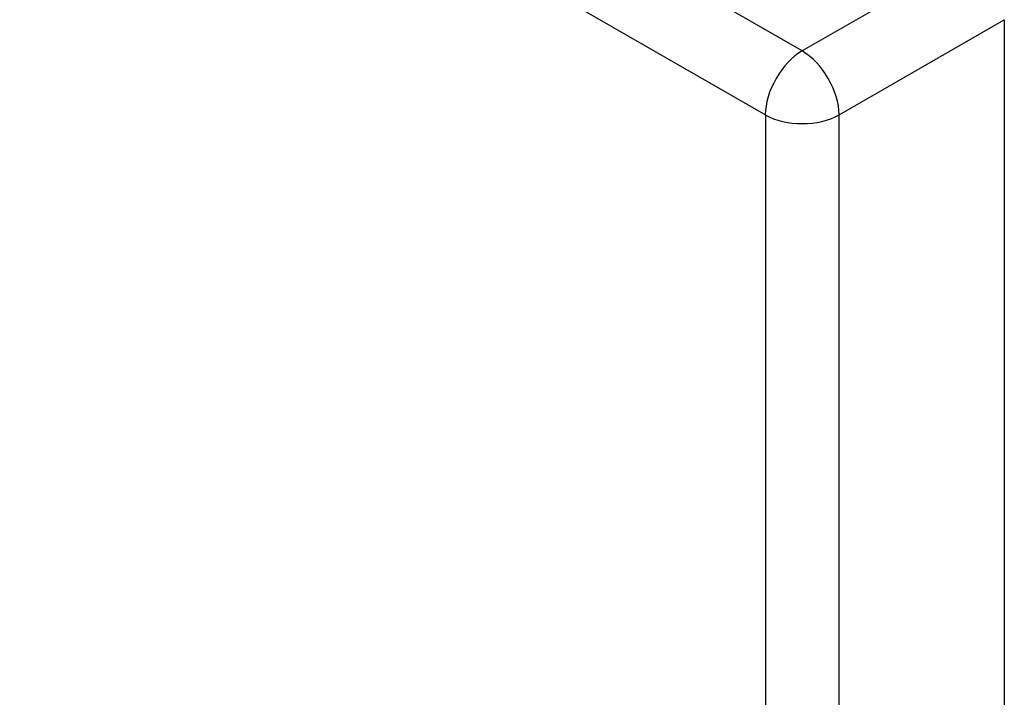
# Model space of a CAD drawing. Header units: inches. Extents: x 2.8 to 89.6, y 4.6 to 48.7.
# Tile 106 of 107: x 86.6 to 89.4, y 40.2 to 42.1. Entities that reach past the tile are written whole.
import ezdxf

# ---------------------------------------------------------------- set-up
doc = ezdxf.new("R2010")
doc.units = ezdxf.units.IN
doc.header["$MEASUREMENT"] = 0
doc.layers.add('Visible Edges(ANSI)', color=7, linetype='Continuous', lineweight=25)
doc.layers.add('Visible Tangent Edges(ANSI)', color=7, linetype='Continuous', lineweight=25)

msp = doc.modelspace()

# ---------------------------------------------------------------- linework, layer by layer
at = {"layer": 'Visible Edges(ANSI)'}
msp.add_line((89.3635, 42.1461), (89.3635, 22.9248), dxfattribs=at)
at = {"layer": 'Visible Tangent Edges(ANSI)'}
for p, q in [((88.7978, 42.0586), (77.7486, 48.4215)), ((77.6453, 48.2427), (88.6946, 41.8798)), ((89.2603, 42.3249), (88.7978, 42.0586)), ((88.901, 41.8798), (89.3635, 42.1461)), ((88.6946, 41.8798), (88.6946, 22.6585)), ((88.901, 22.6585), (88.901, 41.8798))]:
    msp.add_line(p, q, dxfattribs=at)
for major_axis, ratio, start_param, end_param in [((0.0729, 0.1265), 0.578093, 0.783464, 2.354261), ((-0.0729, 0.1265), 0.578093, 3.928925, 5.499721), ((-0.146, 0), 0.575862, 0.785398, 2.356194)]:
    msp.add_ellipse((88.7978, 41.9393), major_axis=major_axis, ratio=ratio, start_param=start_param, end_param=end_param, dxfattribs=at)

doc.saveas('drawing.dxf')
